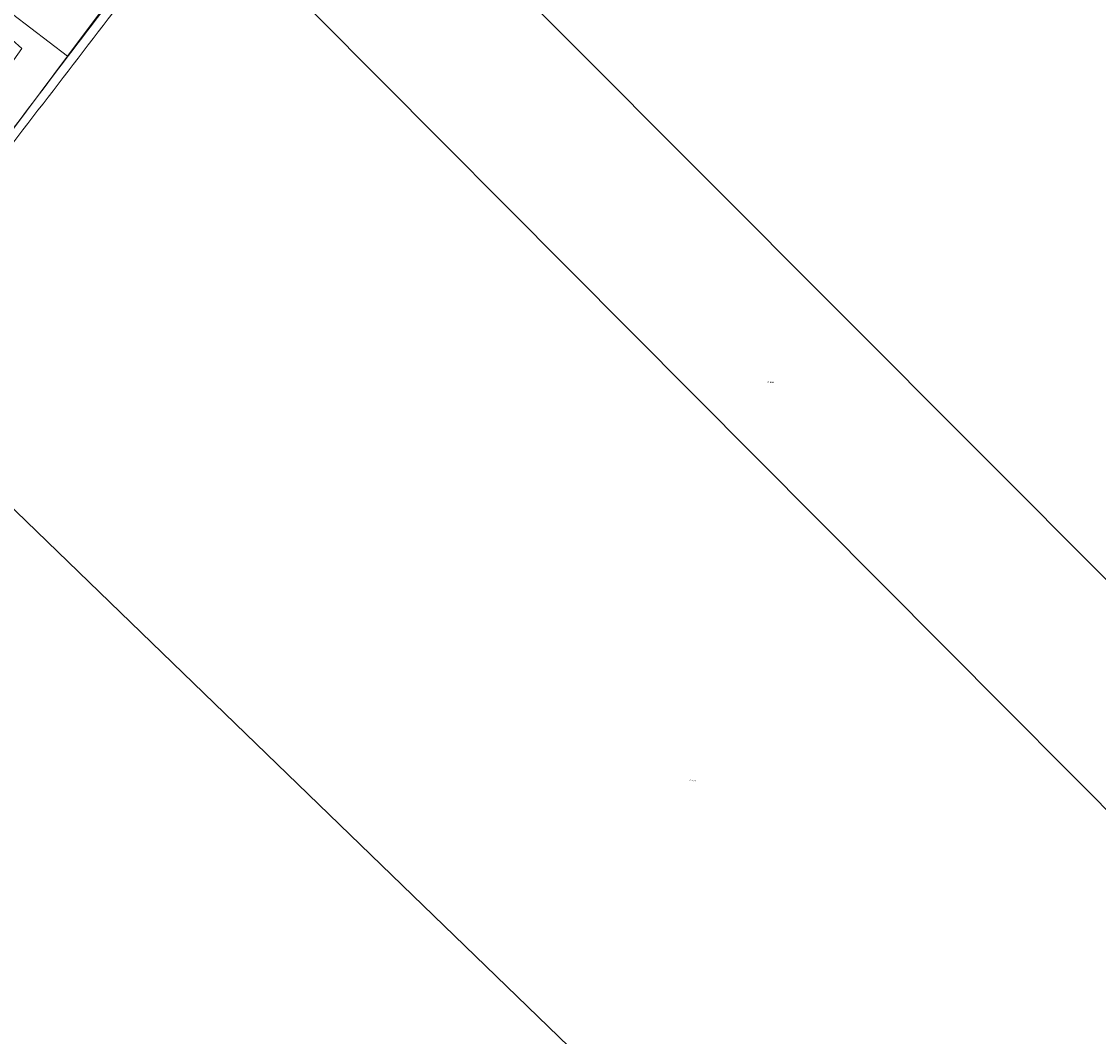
# Model space of a CAD drawing. Header units: metres. Extents: x 104777 to 177370, y 409697 to 438337.
# Tile 29 of 133: x 128859 to 129039, y 422325 to 422495. Entities that reach past the tile are written whole.
import ezdxf
from ezdxf.enums import TextEntityAlignment as Align
from ezdxf.lldxf.tags import DXFTag

# ---------------------------------------------------------------- set-up
doc = ezdxf.new("R2010")
doc.units = ezdxf.units.M
for name, color, linetype, lineweight in [('B-WE-GR-BOUWLAND-GV', 80, 'Continuous', 13), ('B-WE-GR-GRAS-GV', 60, 'Continuous', 13), ('B-WE-KG-GRENS_PERCEEL-G', 150, 'KG-PERCEEL-SO', 18), ('B-WE-KG-GRENS_PERCEEL-S', 150, 'Continuous', 25), ('B-WE-OG-WATER_GREPPEL-GV', 160, 'Continuous', 18), ('B-WE-VH-GESLOTENVERHARDING_ASFALT-GV', 10, 'Continuous', 18)]:
    doc.layers.add(name, color=color, linetype=linetype, lineweight=lineweight)
doc.styles.add('NLCS-ISO', font='NLCS-ISO.ttf')
doc.styles.get("Standard").update_dxf_attribs({"font": 'Romans.shx'})
tags = doc.linetypes.add('KG-PERCEEL-SO', pattern='A,5.5,-2,["P",Standard,S=1.8,R=0,X=-0.5,Y=-0.9],-2,5.5,-2,[5,NLCS.SHX,S=0.75,R=0,X=0,Y=0],-2', length=19).pattern_tags.tags
tags[6] = DXFTag(74, 10)

# ---------------------------------------------------------------- blocks, each defined once
blk = doc.blocks.new('SKG-PERCEELNUMMER-SO')
at = {"style": 'NLCS-ISO', "oblique": 10, "flags": 1}
for tag, p in [('GEMEENTECODE', (0, 2.6)), ('PERCEELGROOTTE', (0, -2.4))]:
    blk.add_attdef(tag, text='', height=1.8, dxfattribs=at).set_placement(p, align=Align.MIDDLE_CENTER)
at = {"style": 'NLCS-ISO', "oblique": 10}
blk.add_attdef('SECTIE', text='', height=1.8, dxfattribs=at).set_placement((-0.5, 0), align=Align.MIDDLE_RIGHT)
blk.add_attdef('PERCEELNUMMER', text='', height=1.8, dxfattribs=at).set_placement((0.5, 0), align=Align.MIDDLE_LEFT)

msp = doc.modelspace()

# ---------------------------------------------------------------- linework, layer by layer
at = {"layer": 'B-WE-GR-BOUWLAND-GV', "ltscale": 20}
msp.add_lwpolyline([(128880.787, 422505.214, 0.001937), (128853.865, 422470.168)], format="xyb", dxfattribs=at)
at = {"layer": 'B-WE-GR-GRAS-GV', "ltscale": 20}
msp.add_lwpolyline([(128850.184, 422467.575, -0.0026103), (128876.042, 422501.724)], format="xyb", dxfattribs=at)
at = {"layer": 'B-WE-GR-GRAS-GV', "ltscale": 20, "flags": 128}
msp.add_lwpolyline([(128847.001, 422479.014), (128845.91, 422479.912), (128846.483, 422480.803), (128844.033, 422484.079), (128846.389, 422487.139), (128848.727, 422486.789), (128852.563, 422486.342), (128857.059, 422491.878), (128858.697, 422490.414), (128853.974, 422483.756), (128845.419, 422471.571), (128850.184, 422467.575)], dxfattribs=at)
at = {"layer": 'B-WE-KG-GRENS_PERCEEL-G', "ltscale": 20, "flags": 128}
for points in [[(129088.17, 422353.546), (128903.525, 422538.779)], [(128866.361, 422489.12), (128887.203, 422517.028)], [(128887.203, 422517.028), (129076.39, 422326.708)], [(128854.013, 422498.523), (128866.361, 422489.12)], [(128829.624, 422439.927), (128866.361, 422489.12)], [(129020.461, 422255.216), (128829.624, 422439.927)]]:
    msp.add_lwpolyline(points, dxfattribs=at)
at = {"layer": 'B-WE-OG-WATER_GREPPEL-GV', "ltscale": 20}
for points in [[(128853.865, 422470.168, -0.001937), (128880.787, 422505.214)], [(128876.042, 422501.724, 0.0026103), (128850.184, 422467.575)]]:
    msp.add_lwpolyline(points, format="xyb", dxfattribs=at)
at = {"layer": 'B-WE-VH-GESLOTENVERHARDING_ASFALT-GV', "ltscale": 20, "flags": 128}
msp.add_lwpolyline([(128852.563, 422486.342), (128847.001, 422479.014), (128843.548, 422474.007), (128843.12, 422473.34), (128844.873, 422472.025), (128845.419, 422471.571), (128853.974, 422483.756), (128858.697, 422490.414), (128857.059, 422491.878)], close=True, dxfattribs=at)

# ---------------------------------------------------------------- block references
at = {"layer": 'B-WE-KG-GRENS_PERCEEL-S', "ltscale": 20, "xscale": 0.15, "yscale": 0.15, "zscale": 0.15}
for p, values in [((128984.005, 422434.458), {'PERCEELNUMMER': '886', 'SECTIE': 'G'}), ((128970.868, 422367.643), {'PERCEELNUMMER': '1222', 'SECTIE': 'G'})]:
    msp.add_blockref('SKG-PERCEELNUMMER-SO', p, dxfattribs=at).add_auto_attribs(values)

doc.saveas('drawing.dxf')
